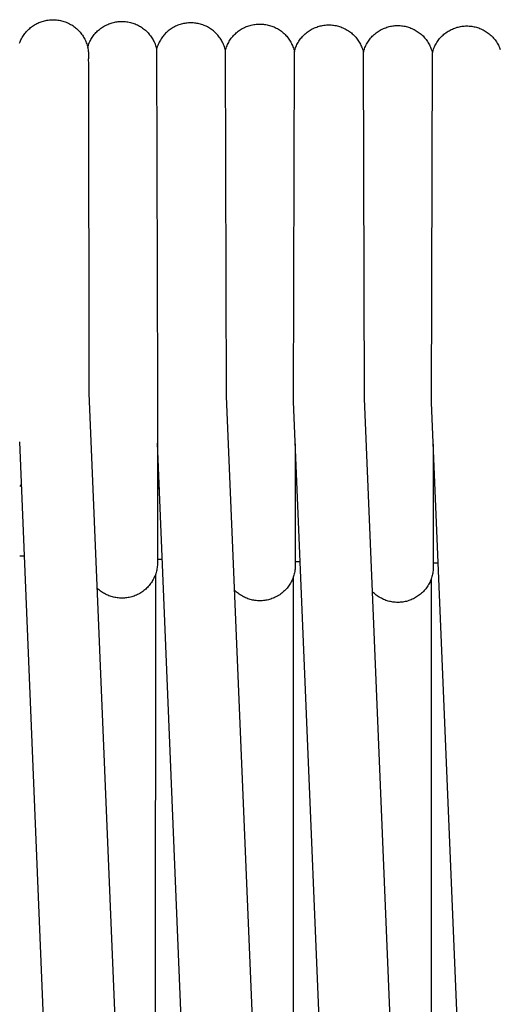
# Model space of a CAD drawing. Header units: millimetres. Extents: x 5000 to 6727, y 0 to 1679.
# Tile 62 of 106: x 5295 to 5352, y 1538 to 1656. Entities that reach past the tile are written whole.
import ezdxf

# ---------------------------------------------------------------- set-up
doc = ezdxf.new("R2010")
doc.units = ezdxf.units.MM
doc.layers.add('Make2D$Sichtbar$Kurven', color=18, linetype='Continuous', true_color=0x000000)

msp = doc.modelspace()

# ---------------------------------------------------------------- linework, layer by layer
at = {"layer": 'Make2D$Sichtbar$Kurven', "color": 18, "lineweight": -3, "true_color": 0x000000}
for p, q in [((5297.76, 1655.56), (5297.9, 1655.59)), ((5297.9, 1655.59), (5298.04, 1655.62)), ((5298.04, 1655.62), (5298.19, 1655.64)), ((5298.19, 1655.64), (5298.33, 1655.66)), ((5298.33, 1655.66), (5298.47, 1655.67)), ((5298.47, 1655.67), (5298.62, 1655.68)), ((5298.62, 1655.68), (5298.76, 1655.68)), ((5298.76, 1655.68), (5298.91, 1655.68)), ((5298.91, 1655.68), (5299.06, 1655.67)), ((5299.06, 1655.67), (5299.2, 1655.66)), ((5299.2, 1655.66), (5299.35, 1655.64)), ((5299.35, 1655.64), (5299.49, 1655.62)), ((5299.49, 1655.62), (5299.64, 1655.59)), ((5295.67, 1654.34), (5295.77, 1654.44)), ((5295.77, 1654.44), (5295.87, 1654.54)), ((5295.87, 1654.54), (5295.98, 1654.64)), ((5295.98, 1654.64), (5296.09, 1654.73)), ((5296.09, 1654.73), (5296.2, 1654.82)), ((5296.2, 1654.82), (5296.32, 1654.91)), ((5296.32, 1654.91), (5296.44, 1654.99)), ((5296.44, 1654.99), (5296.56, 1655.07)), ((5296.56, 1655.07), (5296.69, 1655.14)), ((5296.69, 1655.14), (5296.82, 1655.21)), ((5296.82, 1655.21), (5296.94, 1655.27)), ((5296.94, 1655.27), (5297.08, 1655.33)), ((5297.08, 1655.33), (5297.21, 1655.39)), ((5297.21, 1655.39), (5297.35, 1655.44)), ((5297.35, 1655.44), (5297.48, 1655.48)), ((5297.48, 1655.48), (5297.62, 1655.52)), ((5297.62, 1655.52), (5297.76, 1655.56)), ((5299.64, 1655.59), (5299.78, 1655.56)), ((5299.78, 1655.56), (5299.92, 1655.52)), ((5299.92, 1655.52), (5300.07, 1655.48)), ((5300.07, 1655.48), (5300.2, 1655.43)), ((5300.2, 1655.43), (5300.34, 1655.38)), ((5300.34, 1655.38), (5300.48, 1655.32)), ((5300.48, 1655.32), (5300.61, 1655.26)), ((5300.61, 1655.26), (5300.74, 1655.19)), ((5300.74, 1655.19), (5300.87, 1655.12)), ((5300.87, 1655.12), (5301, 1655.05)), ((5301, 1655.05), (5301.12, 1654.97)), ((5301.12, 1654.97), (5301.24, 1654.88)), ((5301.24, 1654.88), (5301.36, 1654.79)), ((5301.36, 1654.79), (5301.47, 1654.7)), ((5301.47, 1654.7), (5301.59, 1654.61)), ((5301.59, 1654.61), (5301.69, 1654.51)), ((5301.69, 1654.51), (5301.8, 1654.4)), ((5304.1, 1654.33), (5304.21, 1654.43)), ((5304.21, 1654.43), (5304.32, 1654.52)), ((5304.32, 1654.52), (5304.43, 1654.61)), ((5304.43, 1654.61), (5304.55, 1654.7)), ((5304.55, 1654.7), (5304.67, 1654.78)), ((5304.67, 1654.78), (5304.79, 1654.86)), ((5304.79, 1654.86), (5304.92, 1654.93)), ((5304.92, 1654.93), (5305.05, 1655)), ((5305.05, 1655), (5305.18, 1655.06)), ((5305.18, 1655.06), (5305.31, 1655.12)), ((5305.31, 1655.12), (5305.44, 1655.18)), ((5305.44, 1655.18), (5305.58, 1655.23)), ((5305.58, 1655.23), (5305.72, 1655.28)), ((5305.72, 1655.28), (5305.85, 1655.32)), ((5305.85, 1655.32), (5306, 1655.36)), ((5306, 1655.36), (5306.14, 1655.39)), ((5306.14, 1655.39), (5306.28, 1655.41)), ((5306.28, 1655.41), (5306.42, 1655.44)), ((5306.42, 1655.44), (5306.57, 1655.45)), ((5306.57, 1655.45), (5306.71, 1655.47)), ((5306.71, 1655.47), (5306.86, 1655.47)), ((5306.86, 1655.47), (5307, 1655.48)), ((5307, 1655.48), (5307.15, 1655.47)), ((5307.15, 1655.47), (5307.3, 1655.47)), ((5307.3, 1655.47), (5307.44, 1655.45)), ((5307.44, 1655.45), (5307.59, 1655.44)), ((5307.59, 1655.44), (5307.73, 1655.41)), ((5307.73, 1655.41), (5307.88, 1655.39)), ((5307.88, 1655.39), (5308.02, 1655.35)), ((5308.02, 1655.35), (5308.16, 1655.32)), ((5308.16, 1655.32), (5308.3, 1655.27)), ((5308.3, 1655.27), (5308.44, 1655.23)), ((5308.44, 1655.23), (5308.58, 1655.17)), ((5308.58, 1655.17), (5308.71, 1655.12)), ((5308.71, 1655.12), (5308.85, 1655.06)), ((5308.85, 1655.06), (5308.98, 1654.99)), ((5308.98, 1654.99), (5309.11, 1654.92)), ((5309.11, 1654.92), (5309.23, 1654.85)), ((5309.23, 1654.85), (5309.35, 1654.77)), ((5309.35, 1654.77), (5309.48, 1654.68)), ((5309.48, 1654.68), (5309.59, 1654.6)), ((5309.59, 1654.6), (5309.71, 1654.5)), ((5309.71, 1654.5), (5309.82, 1654.41)), ((5312.67, 1654.43), (5312.55, 1654.34)), ((5312.78, 1654.52), (5312.67, 1654.43)), ((5312.9, 1654.6), (5312.78, 1654.52)), ((5313.03, 1654.68), (5312.9, 1654.6)), ((5313.15, 1654.75), (5313.03, 1654.68)), ((5313.28, 1654.82), (5313.15, 1654.75)), ((5313.41, 1654.89), (5313.28, 1654.82)), ((5313.54, 1654.95), (5313.41, 1654.89)), ((5313.68, 1655.01), (5313.54, 1654.95)), ((5313.81, 1655.06), (5313.68, 1655.01)), ((5313.95, 1655.1), (5313.81, 1655.06)), ((5314.09, 1655.15), (5313.95, 1655.1)), ((5314.23, 1655.18), (5314.09, 1655.15)), ((5314.38, 1655.22), (5314.23, 1655.18)), ((5314.52, 1655.24), (5314.38, 1655.22)), ((5314.66, 1655.27), (5314.52, 1655.24)), ((5314.81, 1655.28), (5314.66, 1655.27)), ((5314.95, 1655.3), (5314.81, 1655.28)), ((5315.1, 1655.3), (5314.95, 1655.3)), ((5315.25, 1655.31), (5315.1, 1655.3)), ((5315.39, 1655.3), (5315.25, 1655.31)), ((5315.54, 1655.3), (5315.39, 1655.3)), ((5315.68, 1655.28), (5315.54, 1655.3)), ((5315.83, 1655.26), (5315.68, 1655.28)), ((5315.97, 1655.24), (5315.83, 1655.26)), ((5316.12, 1655.21), (5315.97, 1655.24)), ((5316.26, 1655.18), (5316.12, 1655.21)), ((5316.4, 1655.14), (5316.26, 1655.18)), ((5316.54, 1655.1), (5316.4, 1655.14)), ((5316.68, 1655.06), (5316.54, 1655.1)), ((5316.82, 1655), (5316.68, 1655.06)), ((5316.95, 1654.95), (5316.82, 1655)), ((5317.09, 1654.89), (5316.95, 1654.95)), ((5317.22, 1654.82), (5317.09, 1654.89)), ((5317.35, 1654.75), (5317.22, 1654.82)), ((5317.47, 1654.68), (5317.35, 1654.75)), ((5317.59, 1654.6), (5317.47, 1654.68)), ((5317.72, 1654.51), (5317.59, 1654.6)), ((5317.83, 1654.43), (5317.72, 1654.51)), ((5317.95, 1654.34), (5317.83, 1654.43)), ((5321.02, 1654.37), (5321.14, 1654.46)), ((5321.14, 1654.46), (5321.27, 1654.53)), ((5321.27, 1654.53), (5321.39, 1654.61)), ((5321.39, 1654.61), (5321.52, 1654.68)), ((5321.52, 1654.68), (5321.65, 1654.75)), ((5321.65, 1654.75), (5321.78, 1654.81)), ((5321.78, 1654.81), (5321.92, 1654.86)), ((5321.92, 1654.86), (5322.06, 1654.91)), ((5322.06, 1654.91), (5322.19, 1654.96)), ((5322.19, 1654.96), (5322.33, 1655)), ((5322.33, 1655), (5322.48, 1655.04)), ((5322.48, 1655.04), (5322.62, 1655.07)), ((5322.62, 1655.07), (5322.76, 1655.1)), ((5322.76, 1655.1), (5322.91, 1655.12)), ((5322.91, 1655.12), (5323.05, 1655.14)), ((5323.05, 1655.14), (5323.2, 1655.15)), ((5323.2, 1655.15), (5323.35, 1655.16)), ((5323.35, 1655.16), (5323.49, 1655.16)), ((5323.49, 1655.16), (5323.64, 1655.16)), ((5323.64, 1655.16), (5323.78, 1655.15)), ((5323.78, 1655.15), (5323.93, 1655.14)), ((5323.93, 1655.14), (5324.07, 1655.12)), ((5324.07, 1655.12), (5324.22, 1655.1)), ((5324.22, 1655.1), (5324.36, 1655.07)), ((5324.36, 1655.07), (5324.51, 1655.04)), ((5324.51, 1655.04), (5324.65, 1655)), ((5324.65, 1655), (5324.79, 1654.96)), ((5324.79, 1654.96), (5324.92, 1654.92)), ((5324.92, 1654.92), (5325.06, 1654.86)), ((5325.06, 1654.86), (5325.2, 1654.81)), ((5325.2, 1654.81), (5325.33, 1654.75)), ((5325.33, 1654.75), (5325.46, 1654.68)), ((5325.46, 1654.68), (5325.59, 1654.61)), ((5325.59, 1654.61), (5325.71, 1654.54)), ((5325.71, 1654.54), (5325.84, 1654.46)), ((5325.84, 1654.46), (5325.96, 1654.38)), ((5329.38, 1654.34), (5329.51, 1654.42)), ((5329.51, 1654.42), (5329.63, 1654.5)), ((5329.63, 1654.5), (5329.76, 1654.57)), ((5329.76, 1654.57), (5329.89, 1654.63)), ((5329.89, 1654.63), (5330.03, 1654.69)), ((5330.03, 1654.69), (5330.16, 1654.75)), ((5330.16, 1654.75), (5330.3, 1654.8)), ((5330.3, 1654.8), (5330.44, 1654.85)), ((5330.44, 1654.85), (5330.58, 1654.89)), ((5330.58, 1654.89), (5330.72, 1654.93)), ((5330.72, 1654.93), (5330.87, 1654.96)), ((5330.87, 1654.96), (5331.01, 1654.99)), ((5331.01, 1654.99), (5331.16, 1655.01)), ((5331.16, 1655.01), (5331.3, 1655.03)), ((5331.3, 1655.03), (5331.45, 1655.05)), ((5331.45, 1655.05), (5331.59, 1655.05)), ((5331.59, 1655.05), (5331.74, 1655.06)), ((5331.74, 1655.06), (5331.89, 1655.05)), ((5331.89, 1655.05), (5332.03, 1655.05)), ((5332.03, 1655.05), (5332.18, 1655.03)), ((5332.18, 1655.03), (5332.32, 1655.02)), ((5332.32, 1655.02), (5332.47, 1654.99)), ((5332.47, 1654.99), (5332.61, 1654.97)), ((5332.61, 1654.97), (5332.75, 1654.93)), ((5332.75, 1654.93), (5332.89, 1654.9)), ((5332.89, 1654.9), (5333.03, 1654.85)), ((5333.03, 1654.85), (5333.17, 1654.81)), ((5333.17, 1654.81), (5333.31, 1654.76)), ((5333.31, 1654.76), (5333.44, 1654.7)), ((5333.44, 1654.7), (5333.58, 1654.64)), ((5333.58, 1654.64), (5333.71, 1654.57)), ((5333.71, 1654.57), (5333.83, 1654.5)), ((5333.83, 1654.5), (5333.96, 1654.43)), ((5333.96, 1654.43), (5334.08, 1654.35)), ((5337.75, 1654.34), (5337.88, 1654.41)), ((5337.88, 1654.41), (5338.01, 1654.49)), ((5338.01, 1654.49), (5338.14, 1654.55)), ((5338.14, 1654.55), (5338.27, 1654.61)), ((5338.27, 1654.61), (5338.41, 1654.67)), ((5338.41, 1654.67), (5338.55, 1654.72)), ((5338.55, 1654.72), (5338.69, 1654.77)), ((5338.69, 1654.77), (5338.83, 1654.81)), ((5338.83, 1654.81), (5338.97, 1654.85)), ((5338.97, 1654.85), (5339.12, 1654.89)), ((5339.12, 1654.89), (5339.26, 1654.91)), ((5339.26, 1654.91), (5339.41, 1654.94)), ((5339.41, 1654.94), (5339.55, 1654.95)), ((5339.55, 1654.95), (5339.7, 1654.97)), ((5339.7, 1654.97), (5339.85, 1654.97)), ((5339.85, 1654.97), (5339.99, 1654.98)), ((5339.99, 1654.98), (5340.14, 1654.97)), ((5340.14, 1654.97), (5340.28, 1654.97)), ((5340.28, 1654.97), (5340.43, 1654.96)), ((5340.43, 1654.96), (5340.57, 1654.94)), ((5340.57, 1654.94), (5340.72, 1654.92)), ((5340.72, 1654.92), (5340.86, 1654.89)), ((5340.86, 1654.89), (5341, 1654.86)), ((5341, 1654.86), (5341.14, 1654.82)), ((5341.14, 1654.82), (5341.28, 1654.78)), ((5341.28, 1654.78), (5341.42, 1654.73)), ((5341.42, 1654.73), (5341.56, 1654.68)), ((5341.56, 1654.68), (5341.69, 1654.62)), ((5341.69, 1654.62), (5341.82, 1654.56)), ((5341.82, 1654.56), (5341.95, 1654.5)), ((5341.95, 1654.5), (5342.08, 1654.43)), ((5342.08, 1654.43), (5342.21, 1654.36)), ((5346.13, 1654.36), (5346.26, 1654.44)), ((5346.26, 1654.44), (5346.39, 1654.5)), ((5346.39, 1654.5), (5346.52, 1654.56)), ((5346.52, 1654.56), (5346.66, 1654.62)), ((5346.66, 1654.62), (5346.8, 1654.68)), ((5346.8, 1654.68), (5346.94, 1654.72)), ((5346.94, 1654.72), (5347.08, 1654.77)), ((5347.08, 1654.77), (5347.22, 1654.8)), ((5347.22, 1654.8), (5347.37, 1654.84)), ((5347.37, 1654.84), (5347.51, 1654.87)), ((5347.51, 1654.87), (5347.66, 1654.89)), ((5347.66, 1654.89), (5347.8, 1654.91)), ((5347.8, 1654.91), (5347.95, 1654.92)), ((5347.95, 1654.92), (5348.1, 1654.93)), ((5348.1, 1654.93), (5348.25, 1654.93)), ((5348.25, 1654.93), (5348.39, 1654.93)), ((5348.39, 1654.93), (5348.54, 1654.92)), ((5348.54, 1654.92), (5348.68, 1654.91)), ((5348.68, 1654.91), (5348.83, 1654.89)), ((5348.83, 1654.89), (5348.97, 1654.87)), ((5348.97, 1654.87), (5349.11, 1654.84)), ((5349.11, 1654.84), (5349.25, 1654.81)), ((5349.25, 1654.81), (5349.39, 1654.77)), ((5349.39, 1654.77), (5349.53, 1654.73)), ((5349.53, 1654.73), (5349.67, 1654.69)), ((5349.67, 1654.69), (5349.81, 1654.63)), ((5349.81, 1654.63), (5349.94, 1654.58)), ((5349.94, 1654.58), (5350.07, 1654.52)), ((5350.07, 1654.52), (5350.2, 1654.45)), ((5350.2, 1654.45), (5350.33, 1654.39)), ((5294.87, 1653.14), (5294.93, 1653.27)), ((5294.93, 1653.27), (5295, 1653.4)), ((5295, 1653.4), (5295.07, 1653.53)), ((5295.07, 1653.53), (5295.14, 1653.65)), ((5295.14, 1653.65), (5295.22, 1653.77)), ((5295.22, 1653.77), (5295.3, 1653.89)), ((5295.3, 1653.89), (5295.39, 1654.01)), ((5295.39, 1654.01), (5295.48, 1654.12)), ((5295.48, 1654.12), (5295.57, 1654.23)), ((5295.57, 1654.23), (5295.67, 1654.34)), ((5301.8, 1654.4), (5301.9, 1654.3)), ((5301.9, 1654.3), (5302, 1654.19)), ((5302, 1654.19), (5302.09, 1654.07)), ((5302.09, 1654.07), (5302.18, 1653.96)), ((5302.18, 1653.96), (5302.27, 1653.84)), ((5302.27, 1653.84), (5302.35, 1653.72)), ((5302.35, 1653.72), (5302.42, 1653.59)), ((5302.42, 1653.59), (5302.5, 1653.46)), ((5302.5, 1653.46), (5302.56, 1653.33)), ((5302.56, 1653.33), (5302.63, 1653.2)), ((5303.23, 1653.18), (5303.3, 1653.31)), ((5303.3, 1653.31), (5303.37, 1653.43)), ((5303.37, 1653.43), (5303.45, 1653.55)), ((5303.45, 1653.55), (5303.53, 1653.68)), ((5303.53, 1653.68), (5303.61, 1653.79)), ((5303.61, 1653.79), (5303.7, 1653.91)), ((5303.7, 1653.91), (5303.8, 1654.02)), ((5303.8, 1654.02), (5303.89, 1654.13)), ((5303.89, 1654.13), (5303.99, 1654.23)), ((5303.99, 1654.23), (5304.1, 1654.33)), ((5309.82, 1654.41), (5309.93, 1654.31)), ((5309.93, 1654.31), (5310.03, 1654.21)), ((5310.03, 1654.21), (5310.13, 1654.1)), ((5310.13, 1654.1), (5310.23, 1653.99)), ((5310.23, 1653.99), (5310.32, 1653.88)), ((5310.32, 1653.88), (5310.41, 1653.76)), ((5310.41, 1653.76), (5310.5, 1653.64)), ((5310.5, 1653.64), (5310.58, 1653.52)), ((5310.58, 1653.52), (5310.66, 1653.4)), ((5310.66, 1653.4), (5310.73, 1653.27)), ((5310.73, 1653.27), (5310.8, 1653.14)), ((5311.6, 1653.24), (5311.53, 1653.12)), ((5311.68, 1653.37), (5311.6, 1653.24)), ((5311.76, 1653.49), (5311.68, 1653.37)), ((5311.85, 1653.61), (5311.76, 1653.49)), ((5311.94, 1653.72), (5311.85, 1653.61)), ((5312.03, 1653.83), (5311.94, 1653.72)), ((5312.13, 1653.94), (5312.03, 1653.83)), ((5312.23, 1654.05), (5312.13, 1653.94)), ((5312.33, 1654.15), (5312.23, 1654.05)), ((5312.44, 1654.25), (5312.33, 1654.15)), ((5312.55, 1654.34), (5312.44, 1654.25)), ((5318.06, 1654.24), (5317.95, 1654.34)), ((5318.17, 1654.14), (5318.06, 1654.24)), ((5318.27, 1654.04), (5318.17, 1654.14)), ((5318.37, 1653.93), (5318.27, 1654.04)), ((5318.47, 1653.82), (5318.37, 1653.93)), ((5318.56, 1653.71), (5318.47, 1653.82)), ((5318.65, 1653.6), (5318.56, 1653.71)), ((5318.74, 1653.48), (5318.65, 1653.6)), ((5318.82, 1653.35), (5318.74, 1653.48)), ((5318.9, 1653.23), (5318.82, 1653.35)), ((5319.92, 1653.21), (5320, 1653.33)), ((5320, 1653.33), (5320.08, 1653.45)), ((5320.08, 1653.45), (5320.17, 1653.57)), ((5320.17, 1653.57), (5320.27, 1653.68)), ((5320.27, 1653.68), (5320.36, 1653.79)), ((5320.36, 1653.79), (5320.46, 1653.9)), ((5320.46, 1653.9), (5320.57, 1654)), ((5320.57, 1654), (5320.68, 1654.1)), ((5320.68, 1654.1), (5320.79, 1654.19)), ((5320.79, 1654.19), (5320.9, 1654.29)), ((5320.9, 1654.29), (5321.02, 1654.37)), ((5325.96, 1654.38), (5326.08, 1654.29)), ((5326.08, 1654.29), (5326.19, 1654.2)), ((5326.19, 1654.2), (5326.3, 1654.1)), ((5326.3, 1654.1), (5326.41, 1654.01)), ((5326.41, 1654.01), (5326.51, 1653.9)), ((5326.51, 1653.9), (5326.61, 1653.8)), ((5326.61, 1653.8), (5326.71, 1653.69)), ((5326.71, 1653.69), (5326.81, 1653.58)), ((5326.81, 1653.58), (5326.9, 1653.46)), ((5326.9, 1653.46), (5326.98, 1653.34)), ((5326.98, 1653.34), (5327.06, 1653.22)), ((5328.24, 1653.21), (5328.32, 1653.33)), ((5328.32, 1653.33), (5328.41, 1653.45)), ((5328.41, 1653.45), (5328.51, 1653.56)), ((5328.51, 1653.56), (5328.6, 1653.67)), ((5328.6, 1653.67), (5328.71, 1653.78)), ((5328.71, 1653.78), (5328.81, 1653.88)), ((5328.81, 1653.88), (5328.92, 1653.98)), ((5328.92, 1653.98), (5329.03, 1654.08)), ((5329.03, 1654.08), (5329.15, 1654.17)), ((5329.15, 1654.17), (5329.26, 1654.26)), ((5329.26, 1654.26), (5329.38, 1654.34)), ((5334.08, 1654.35), (5334.2, 1654.27)), ((5334.2, 1654.27), (5334.32, 1654.18)), ((5334.32, 1654.18), (5334.44, 1654.09)), ((5334.44, 1654.09), (5334.55, 1654)), ((5334.55, 1654), (5334.65, 1653.9)), ((5334.65, 1653.9), (5334.76, 1653.8)), ((5334.76, 1653.8), (5334.86, 1653.69)), ((5334.86, 1653.69), (5334.96, 1653.59)), ((5334.96, 1653.59), (5335.05, 1653.47)), ((5335.05, 1653.47), (5335.14, 1653.36)), ((5335.14, 1653.36), (5335.23, 1653.24)), ((5335.23, 1653.24), (5335.31, 1653.12)), ((5336.48, 1653.12), (5336.57, 1653.24)), ((5336.57, 1653.24), (5336.66, 1653.36)), ((5336.66, 1653.36), (5336.75, 1653.47)), ((5336.75, 1653.47), (5336.85, 1653.59)), ((5336.85, 1653.59), (5336.95, 1653.69)), ((5336.95, 1653.69), (5337.05, 1653.8)), ((5337.05, 1653.8), (5337.16, 1653.9)), ((5337.16, 1653.9), (5337.27, 1653.99)), ((5337.27, 1653.99), (5337.39, 1654.09)), ((5337.39, 1654.09), (5337.51, 1654.17)), ((5337.51, 1654.17), (5337.63, 1654.26)), ((5337.63, 1654.26), (5337.75, 1654.34)), ((5342.21, 1654.36), (5342.33, 1654.28)), ((5342.33, 1654.28), (5342.45, 1654.2)), ((5342.45, 1654.2), (5342.57, 1654.11)), ((5342.57, 1654.11), (5342.68, 1654.02)), ((5342.68, 1654.02), (5342.79, 1653.93)), ((5342.79, 1653.93), (5342.9, 1653.83)), ((5342.9, 1653.83), (5343.01, 1653.73)), ((5343.01, 1653.73), (5343.11, 1653.62)), ((5343.11, 1653.62), (5343.2, 1653.51)), ((5343.2, 1653.51), (5343.3, 1653.4)), ((5343.3, 1653.4), (5343.39, 1653.29)), ((5343.39, 1653.29), (5343.47, 1653.17)), ((5344.81, 1653.19), (5344.9, 1653.3)), ((5344.9, 1653.3), (5345, 1653.42)), ((5345, 1653.42), (5345.09, 1653.53)), ((5345.09, 1653.53), (5345.2, 1653.64)), ((5345.2, 1653.64), (5345.3, 1653.74)), ((5345.3, 1653.74), (5345.41, 1653.84)), ((5345.41, 1653.84), (5345.52, 1653.94)), ((5345.52, 1653.94), (5345.64, 1654.03)), ((5345.64, 1654.03), (5345.75, 1654.12)), ((5345.75, 1654.12), (5345.88, 1654.21)), ((5345.88, 1654.21), (5346, 1654.29)), ((5346, 1654.29), (5346.13, 1654.36)), ((5350.33, 1654.39), (5350.46, 1654.31)), ((5350.46, 1654.31), (5350.58, 1654.23)), ((5350.58, 1654.23), (5350.7, 1654.15)), ((5350.7, 1654.15), (5350.82, 1654.07)), ((5350.82, 1654.07), (5350.93, 1653.98)), ((5350.93, 1653.98), (5351.04, 1653.88)), ((5351.04, 1653.88), (5351.15, 1653.79)), ((5351.15, 1653.79), (5351.25, 1653.69)), ((5351.25, 1653.69), (5351.35, 1653.58)), ((5351.35, 1653.58), (5351.45, 1653.47)), ((5351.45, 1653.47), (5351.54, 1653.36)), ((5351.54, 1653.36), (5351.63, 1653.25)), ((5351.63, 1653.25), (5351.72, 1653.13)), ((5294.77, 1652.87), (5294.82, 1653.01)), ((5294.82, 1653.01), (5294.87, 1653.14)), ((5302.63, 1653.2), (5302.69, 1653.06)), ((5302.69, 1653.06), (5302.74, 1652.93)), ((5302.74, 1652.93), (5302.79, 1652.79)), ((5302.79, 1652.79), (5302.83, 1652.65)), ((5302.83, 1652.65), (5302.87, 1652.51)), ((5302.87, 1652.51), (5302.91, 1652.37)), ((5302.91, 1652.37), (5302.95, 1652.51)), ((5302.91, 1652.37), (5302.94, 1652.22)), ((5302.94, 1652.22), (5302.96, 1652.08)), ((5302.95, 1652.51), (5303, 1652.65)), ((5302.96, 1652.08), (5302.98, 1651.93)), ((5303, 1652.65), (5303.05, 1652.78)), ((5303.05, 1652.78), (5303.1, 1652.92)), ((5303.1, 1652.92), (5303.16, 1653.05)), ((5303.16, 1653.05), (5303.23, 1653.18)), ((5310.8, 1653.14), (5310.86, 1653.01)), ((5310.86, 1653.01), (5310.92, 1652.87)), ((5310.92, 1652.87), (5310.98, 1652.74)), ((5310.98, 1652.74), (5311.03, 1652.6)), ((5311.03, 1652.6), (5311.07, 1652.46)), ((5311.07, 1652.46), (5311.11, 1652.32)), ((5311.11, 1652.32), (5311.15, 1652.17)), ((5311.19, 1652.31), (5311.15, 1652.17)), ((5311.15, 1652.17), (5311.25, 1611.46)), ((5311.23, 1652.45), (5311.19, 1652.31)), ((5311.28, 1652.59), (5311.23, 1652.45)), ((5311.34, 1652.72), (5311.28, 1652.59)), ((5311.4, 1652.86), (5311.34, 1652.72)), ((5311.46, 1652.99), (5311.4, 1652.86)), ((5311.53, 1653.12), (5311.46, 1652.99)), ((5318.97, 1653.1), (5318.9, 1653.23)), ((5319.04, 1652.97), (5318.97, 1653.1)), ((5319.1, 1652.84), (5319.04, 1652.97)), ((5319.16, 1652.71), (5319.1, 1652.84)), ((5319.22, 1652.57), (5319.16, 1652.71)), ((5319.27, 1652.43), (5319.22, 1652.57)), ((5319.31, 1652.29), (5319.27, 1652.43)), ((5319.35, 1652.15), (5319.31, 1652.29)), ((5319.39, 1652.01), (5319.35, 1652.15)), ((5319.39, 1652.01), (5319.43, 1652.15)), ((5319.43, 1652.15), (5319.47, 1652.29)), ((5319.47, 1652.29), (5319.52, 1652.43)), ((5319.52, 1652.43), (5319.58, 1652.57)), ((5319.58, 1652.57), (5319.63, 1652.7)), ((5319.63, 1652.7), (5319.7, 1652.83)), ((5319.7, 1652.83), (5319.77, 1652.96)), ((5319.77, 1652.96), (5319.84, 1653.09)), ((5319.84, 1653.09), (5319.92, 1653.21)), ((5327.06, 1653.22), (5327.14, 1653.1)), ((5327.14, 1653.1), (5327.21, 1652.97)), ((5327.21, 1652.97), (5327.28, 1652.84)), ((5327.28, 1652.84), (5327.34, 1652.71)), ((5327.34, 1652.71), (5327.4, 1652.58)), ((5327.4, 1652.58), (5327.46, 1652.44)), ((5327.46, 1652.44), (5327.51, 1652.3)), ((5327.51, 1652.3), (5327.55, 1652.16)), ((5327.55, 1652.16), (5327.59, 1652.02)), ((5327.67, 1652.02), (5327.71, 1652.16)), ((5327.71, 1652.16), (5327.76, 1652.3)), ((5327.76, 1652.3), (5327.82, 1652.44)), ((5327.82, 1652.44), (5327.88, 1652.57)), ((5327.88, 1652.57), (5327.94, 1652.71)), ((5327.94, 1652.71), (5328.01, 1652.84)), ((5328.01, 1652.84), (5328.08, 1652.96)), ((5328.08, 1652.96), (5328.16, 1653.09)), ((5328.16, 1653.09), (5328.24, 1653.21)), ((5335.31, 1653.12), (5335.38, 1653)), ((5335.38, 1653), (5335.46, 1652.87)), ((5335.46, 1652.87), (5335.53, 1652.74)), ((5335.53, 1652.74), (5335.59, 1652.61)), ((5335.59, 1652.61), (5335.65, 1652.48)), ((5335.65, 1652.48), (5335.7, 1652.34)), ((5335.7, 1652.34), (5335.76, 1652.2)), ((5335.76, 1652.2), (5335.8, 1652.07)), ((5335.8, 1652.07), (5335.84, 1651.93)), ((5335.92, 1651.93), (5335.96, 1652.07)), ((5335.96, 1652.07), (5336.01, 1652.21)), ((5336.01, 1652.21), (5336.06, 1652.34)), ((5336.06, 1652.34), (5336.12, 1652.48)), ((5336.12, 1652.48), (5336.19, 1652.61)), ((5336.19, 1652.61), (5336.25, 1652.74)), ((5336.25, 1652.74), (5336.33, 1652.87)), ((5336.33, 1652.87), (5336.4, 1653)), ((5336.4, 1653), (5336.48, 1653.12)), ((5343.47, 1653.17), (5343.55, 1653.05)), ((5343.55, 1653.05), (5343.63, 1652.93)), ((5343.63, 1652.93), (5343.7, 1652.8)), ((5343.7, 1652.8), (5343.77, 1652.67)), ((5343.77, 1652.67), (5343.84, 1652.54)), ((5343.84, 1652.54), (5343.9, 1652.41)), ((5343.9, 1652.41), (5343.95, 1652.27)), ((5343.95, 1652.27), (5344, 1652.14)), ((5344, 1652.14), (5344.05, 1652)), ((5344.21, 1652), (5344.26, 1652.14)), ((5344.26, 1652.14), (5344.31, 1652.28)), ((5344.31, 1652.28), (5344.37, 1652.42)), ((5344.37, 1652.42), (5344.43, 1652.55)), ((5344.43, 1652.55), (5344.5, 1652.68)), ((5344.5, 1652.68), (5344.57, 1652.81)), ((5344.57, 1652.81), (5344.65, 1652.94)), ((5344.65, 1652.94), (5344.73, 1653.06)), ((5344.73, 1653.06), (5344.81, 1653.19)), ((5351.72, 1653.13), (5351.8, 1653.01)), ((5351.8, 1653.01), (5351.88, 1652.89)), ((5351.88, 1652.89), (5351.95, 1652.76)), ((5351.95, 1652.76), (5352.02, 1652.64)), ((5352.02, 1652.64), (5352.09, 1652.51)), ((5352.09, 1652.51), (5352.15, 1652.37)), ((5352.15, 1652.37), (5352.2, 1652.24)), ((5352.2, 1652.24), (5352.25, 1652.1)), ((5302.98, 1651.93), (5303, 1651.78)), ((5303, 1651.05), (5302.98, 1650.9)), ((5302.98, 1650.9), (5303.01, 1650.42)), ((5303, 1651.78), (5303.01, 1651.64)), ((5303.01, 1651.2), (5303, 1651.05)), ((5303.01, 1651.64), (5303.01, 1651.49)), ((5303.01, 1651.49), (5303.01, 1651.34)), ((5303.01, 1651.34), (5303.01, 1651.2)), ((5319.53, 1610.59), (5319.39, 1652.01)), ((5327.53, 1609.99), (5327.63, 1651.88)), ((5327.59, 1652.02), (5327.63, 1651.88)), ((5327.63, 1651.88), (5327.67, 1652.02)), ((5335.84, 1651.93), (5335.88, 1651.78)), ((5335.88, 1651.78), (5335.92, 1651.93)), ((5336.02, 1610.34), (5335.88, 1651.78)), ((5344.04, 1609.86), (5344.13, 1651.72)), ((5344.05, 1652), (5344.09, 1651.86)), ((5344.09, 1651.86), (5344.13, 1651.72)), ((5344.13, 1651.72), (5344.17, 1651.86)), ((5344.17, 1651.86), (5344.21, 1652)), ((5303.01, 1650.42), (5303.05, 1610.97)), ((5303.05, 1610.97), (5311.02, 1418.59)), ((5311.25, 1611.46), (5311.25, 1595.06)), ((5327.51, 1418.04), (5319.53, 1610.59)), ((5338.85, 1336.86), (5327.53, 1609.99)), ((5344, 1417.78), (5336.02, 1610.34)), ((5355.35, 1336.71), (5344.04, 1609.86)), ((5305.85, 1338.11), (5294.78, 1605.14)), ((5322.35, 1337.33), (5311.25, 1605.01)), ((5327.74, 1604.92), (5327.74, 1594.74)), ((5344.24, 1604.89), (5344.24, 1594.56)), ((5294.99, 1600.13), (5294.78, 1599.82)), ((5311.47, 1599.79), (5311.25, 1599.48)), ((5311.25, 1595.06), (5311.25, 1591.7)), ((5327.74, 1594.74), (5327.74, 1591.39)), ((5344.24, 1594.56), (5344.24, 1591.21)), ((5295.35, 1591.47), (5294.78, 1591.49)), ((5311.25, 1591.7), (5311.25, 1590.7)), ((5311.83, 1591.08), (5311.25, 1591.09)), ((5327.74, 1591.39), (5327.74, 1590.39)), ((5328.33, 1590.8), (5327.74, 1590.81)), ((5344.24, 1591.21), (5344.24, 1590.2)), ((5311.13, 1589.67), (5311.09, 1589.52)), ((5311.16, 1589.81), (5311.13, 1589.67)), ((5311.19, 1589.96), (5311.16, 1589.81)), ((5311.21, 1590.1), (5311.19, 1589.96)), ((5311.23, 1590.25), (5311.21, 1590.1)), ((5311.24, 1590.4), (5311.23, 1590.25)), ((5311.25, 1590.55), (5311.24, 1590.4)), ((5311.25, 1590.7), (5311.25, 1590.7)), ((5311.25, 1590.7), (5311.25, 1590.55)), ((5327.68, 1589.65), (5327.65, 1589.5)), ((5327.7, 1589.79), (5327.68, 1589.65)), ((5327.72, 1589.94), (5327.7, 1589.79)), ((5327.73, 1590.09), (5327.72, 1589.94)), ((5327.74, 1590.24), (5327.73, 1590.09)), ((5327.74, 1590.39), (5327.74, 1590.38)), ((5327.74, 1590.38), (5327.74, 1590.24)), ((5344.2, 1589.61), (5344.18, 1589.46)), ((5344.22, 1589.75), (5344.2, 1589.61)), ((5344.23, 1589.9), (5344.22, 1589.75)), ((5344.24, 1590.05), (5344.23, 1589.9)), ((5344.83, 1590.65), (5344.24, 1590.65)), ((5344.24, 1590.2), (5344.24, 1590.2)), ((5344.24, 1590.2), (5344.24, 1590.05)), ((5310.61, 1588.44), (5310.53, 1588.32)), ((5310.68, 1588.57), (5310.61, 1588.44)), ((5310.75, 1588.7), (5310.68, 1588.57)), ((5310.82, 1588.83), (5310.75, 1588.7)), ((5310.88, 1588.97), (5310.82, 1588.83)), ((5310.94, 1589.1), (5310.88, 1588.97)), ((5311, 1589.24), (5310.94, 1589.1)), ((5311.04, 1589.38), (5311, 1589.24)), ((5311.02, 1335.41), (5311.04, 1589.38)), ((5311.09, 1589.52), (5311.04, 1589.38)), ((5327.31, 1588.52), (5327.24, 1588.39)), ((5327.37, 1588.66), (5327.31, 1588.52)), ((5327.43, 1588.79), (5327.37, 1588.66)), ((5327.49, 1588.93), (5327.43, 1588.79)), ((5327.53, 1589.07), (5327.49, 1588.93)), ((5327.5, 1334.64), (5327.52, 1589.03)), ((5327.58, 1589.21), (5327.53, 1589.07)), ((5327.62, 1589.36), (5327.58, 1589.21)), ((5327.65, 1589.5), (5327.62, 1589.36)), ((5343.88, 1588.47), (5343.81, 1588.33)), ((5343.93, 1588.6), (5343.88, 1588.47)), ((5343.99, 1588.74), (5343.93, 1588.6)), ((5344.04, 1588.88), (5343.99, 1588.74)), ((5344, 1334.18), (5344.01, 1588.8)), ((5344.08, 1589.03), (5344.04, 1588.88)), ((5344.12, 1589.17), (5344.08, 1589.03)), ((5344.15, 1589.31), (5344.12, 1589.17)), ((5344.18, 1589.46), (5344.15, 1589.31)), ((5304.12, 1587.58), (5304.01, 1587.68)), ((5304.22, 1587.48), (5304.12, 1587.58)), ((5304.33, 1587.39), (5304.22, 1587.48)), ((5304.45, 1587.3), (5304.33, 1587.39)), ((5304.57, 1587.21), (5304.45, 1587.3)), ((5309.5, 1587.26), (5309.38, 1587.17)), ((5309.62, 1587.35), (5309.5, 1587.26)), ((5309.73, 1587.44), (5309.62, 1587.35)), ((5309.85, 1587.54), (5309.73, 1587.44)), ((5309.95, 1587.64), (5309.85, 1587.54)), ((5310.06, 1587.74), (5309.95, 1587.64)), ((5310.16, 1587.85), (5310.06, 1587.74)), ((5310.26, 1587.96), (5310.16, 1587.85)), ((5310.35, 1588.08), (5310.26, 1587.96)), ((5310.44, 1588.2), (5310.35, 1588.08)), ((5310.53, 1588.32), (5310.44, 1588.2)), ((5320.59, 1587.28), (5320.49, 1587.38)), ((5320.7, 1587.18), (5320.59, 1587.28)), ((5326.44, 1587.33), (5326.34, 1587.23)), ((5326.55, 1587.43), (5326.44, 1587.33)), ((5326.65, 1587.54), (5326.55, 1587.43)), ((5326.75, 1587.65), (5326.65, 1587.54)), ((5326.84, 1587.77), (5326.75, 1587.65)), ((5326.93, 1587.89), (5326.84, 1587.77)), ((5327.02, 1588.01), (5326.93, 1587.89)), ((5327.1, 1588.13), (5327.02, 1588.01)), ((5327.17, 1588.26), (5327.1, 1588.13)), ((5327.24, 1588.39), (5327.17, 1588.26)), ((5343.15, 1587.35), (5343.05, 1587.24)), ((5343.25, 1587.47), (5343.15, 1587.35)), ((5343.34, 1587.58), (5343.25, 1587.47)), ((5343.43, 1587.7), (5343.34, 1587.58)), ((5343.52, 1587.82), (5343.43, 1587.7)), ((5343.6, 1587.94), (5343.52, 1587.82)), ((5343.67, 1588.07), (5343.6, 1587.94)), ((5343.75, 1588.2), (5343.67, 1588.07)), ((5343.81, 1588.33), (5343.75, 1588.2)), ((5304.68, 1587.13), (5304.57, 1587.21)), ((5304.81, 1587.06), (5304.68, 1587.13)), ((5304.93, 1586.99), (5304.81, 1587.06)), ((5305.06, 1586.92), (5304.93, 1586.99)), ((5305.19, 1586.85), (5305.06, 1586.92)), ((5305.32, 1586.79), (5305.19, 1586.85)), ((5305.45, 1586.74), (5305.32, 1586.79)), ((5305.59, 1586.69), (5305.45, 1586.74)), ((5305.72, 1586.64), (5305.59, 1586.69)), ((5305.86, 1586.6), (5305.72, 1586.64)), ((5306, 1586.57), (5305.86, 1586.6)), ((5306.14, 1586.53), (5306, 1586.57)), ((5306.28, 1586.51), (5306.14, 1586.53)), ((5306.43, 1586.49), (5306.28, 1586.51)), ((5306.57, 1586.47), (5306.43, 1586.49)), ((5306.71, 1586.46), (5306.57, 1586.47)), ((5306.86, 1586.45), (5306.71, 1586.46)), ((5307, 1586.45), (5306.86, 1586.45)), ((5307.15, 1586.45), (5307, 1586.45)), ((5307.3, 1586.46), (5307.15, 1586.45)), ((5307.45, 1586.47), (5307.3, 1586.46)), ((5307.59, 1586.49), (5307.45, 1586.47)), ((5307.74, 1586.51), (5307.59, 1586.49)), ((5307.89, 1586.54), (5307.74, 1586.51)), ((5308.03, 1586.57), (5307.89, 1586.54)), ((5308.17, 1586.61), (5308.03, 1586.57)), ((5308.32, 1586.65), (5308.17, 1586.61)), ((5308.46, 1586.7), (5308.32, 1586.65)), ((5308.59, 1586.76), (5308.46, 1586.7)), ((5308.73, 1586.81), (5308.59, 1586.76)), ((5308.86, 1586.88), (5308.73, 1586.81)), ((5309, 1586.94), (5308.86, 1586.88)), ((5309.13, 1587.02), (5309, 1586.94)), ((5309.25, 1587.09), (5309.13, 1587.02)), ((5309.38, 1587.17), (5309.25, 1587.09)), ((5320.81, 1587.09), (5320.7, 1587.18)), ((5320.93, 1587), (5320.81, 1587.09)), ((5321.04, 1586.91), (5320.93, 1587)), ((5321.16, 1586.83), (5321.04, 1586.91)), ((5321.29, 1586.75), (5321.16, 1586.83)), ((5321.41, 1586.68), (5321.29, 1586.75)), ((5321.54, 1586.61), (5321.41, 1586.68)), ((5321.67, 1586.55), (5321.54, 1586.61)), ((5321.8, 1586.49), (5321.67, 1586.55)), ((5321.94, 1586.43), (5321.8, 1586.49)), ((5322.07, 1586.38), (5321.94, 1586.43)), ((5322.21, 1586.33), (5322.07, 1586.38)), ((5322.35, 1586.29), (5322.21, 1586.33)), ((5322.49, 1586.26), (5322.35, 1586.29)), ((5322.63, 1586.22), (5322.49, 1586.26)), ((5322.77, 1586.2), (5322.63, 1586.22)), ((5322.91, 1586.17), (5322.77, 1586.2)), ((5323.06, 1586.16), (5322.91, 1586.17)), ((5323.2, 1586.14), (5323.06, 1586.16)), ((5323.35, 1586.14), (5323.2, 1586.14)), ((5323.49, 1586.13), (5323.35, 1586.14)), ((5323.64, 1586.14), (5323.49, 1586.13)), ((5323.79, 1586.15), (5323.64, 1586.14)), ((5323.94, 1586.16), (5323.79, 1586.15)), ((5324.08, 1586.18), (5323.94, 1586.16)), ((5324.23, 1586.2), (5324.08, 1586.18)), ((5324.38, 1586.23), (5324.23, 1586.2)), ((5324.52, 1586.26), (5324.38, 1586.23)), ((5324.66, 1586.3), (5324.52, 1586.26)), ((5324.81, 1586.34), (5324.66, 1586.3)), ((5324.95, 1586.39), (5324.81, 1586.34)), ((5325.08, 1586.44), (5324.95, 1586.39)), ((5325.22, 1586.5), (5325.08, 1586.44)), ((5325.35, 1586.56), (5325.22, 1586.5)), ((5325.49, 1586.63), (5325.35, 1586.56)), ((5325.62, 1586.7), (5325.49, 1586.63)), ((5325.74, 1586.78), (5325.62, 1586.7)), ((5325.87, 1586.86), (5325.74, 1586.78)), ((5325.99, 1586.95), (5325.87, 1586.86)), ((5326.11, 1587.04), (5325.99, 1586.95)), ((5326.22, 1587.13), (5326.11, 1587.04)), ((5326.34, 1587.23), (5326.22, 1587.13)), ((5337.09, 1587.1), (5336.98, 1587.2)), ((5337.2, 1587), (5337.09, 1587.1)), ((5337.31, 1586.9), (5337.2, 1587)), ((5337.42, 1586.81), (5337.31, 1586.9)), ((5337.54, 1586.73), (5337.42, 1586.81)), ((5337.66, 1586.65), (5337.54, 1586.73)), ((5337.78, 1586.57), (5337.66, 1586.65)), ((5337.91, 1586.5), (5337.78, 1586.57)), ((5338.03, 1586.43), (5337.91, 1586.5)), ((5338.17, 1586.36), (5338.03, 1586.43)), ((5338.3, 1586.3), (5338.17, 1586.36)), ((5338.43, 1586.25), (5338.3, 1586.3)), ((5338.57, 1586.19), (5338.43, 1586.25)), ((5338.71, 1586.15), (5338.57, 1586.19)), ((5338.85, 1586.11), (5338.71, 1586.15)), ((5338.99, 1586.07), (5338.85, 1586.11)), ((5339.13, 1586.04), (5338.99, 1586.07)), ((5341.02, 1586.07), (5340.88, 1586.04)), ((5341.17, 1586.11), (5341.02, 1586.07)), ((5341.31, 1586.16), (5341.17, 1586.11)), ((5341.45, 1586.2), (5341.31, 1586.16)), ((5341.59, 1586.26), (5341.45, 1586.2)), ((5341.72, 1586.31), (5341.59, 1586.26)), ((5341.86, 1586.38), (5341.72, 1586.31)), ((5341.99, 1586.44), (5341.86, 1586.38)), ((5342.12, 1586.52), (5341.99, 1586.44)), ((5342.25, 1586.59), (5342.12, 1586.52)), ((5342.37, 1586.67), (5342.25, 1586.59)), ((5342.49, 1586.76), (5342.37, 1586.67)), ((5342.61, 1586.85), (5342.49, 1586.76)), ((5342.73, 1586.94), (5342.61, 1586.85)), ((5342.84, 1587.04), (5342.73, 1586.94)), ((5342.95, 1587.14), (5342.84, 1587.04)), ((5343.05, 1587.24), (5342.95, 1587.14)), ((5339.27, 1586.01), (5339.13, 1586.04)), ((5339.41, 1585.99), (5339.27, 1586.01)), ((5339.56, 1585.97), (5339.41, 1585.99)), ((5339.7, 1585.96), (5339.56, 1585.97)), ((5339.85, 1585.95), (5339.7, 1585.96)), ((5339.99, 1585.95), (5339.85, 1585.95)), ((5340.14, 1585.95), (5339.99, 1585.95)), ((5340.29, 1585.96), (5340.14, 1585.95)), ((5340.44, 1585.97), (5340.29, 1585.96)), ((5340.59, 1585.99), (5340.44, 1585.97)), ((5340.73, 1586.01), (5340.59, 1585.99)), ((5340.88, 1586.04), (5340.73, 1586.01))]:
    msp.add_line(p, q, dxfattribs=at)

doc.saveas('drawing.dxf')
